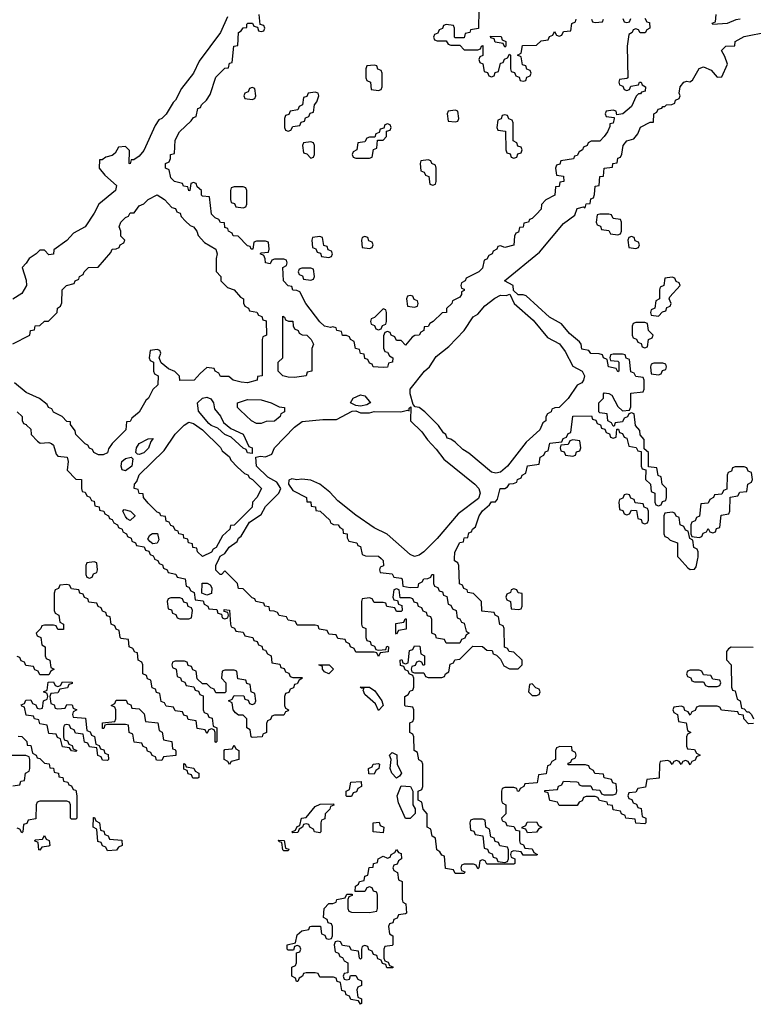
# Model space of a CAD drawing. Header units: inches. Extents: x 2710028 to 2964570, y 496606 to 722708.
# Tile 131 of 228: x 2843181 to 2846430, y 668026 to 672387. Entities that reach past the tile are written whole.
import ezdxf

# ---------------------------------------------------------------- set-up
doc = ezdxf.new("R2010")
doc.units = ezdxf.units.IN
doc.header["$MEASUREMENT"] = 0
doc.layers.add('C8646', color=7, linetype='Continuous')
doc.layers.add('C8647', color=7, linetype='Continuous')

msp = doc.modelspace()

# ---------------------------------------------------------------- linework, layer by layer
at = {"layer": 'C8646', "color": 6}
for points in [[(2843777.1, 670000), (2843778, 669998), (2843792, 669992), (2843798, 669978), (2843812.7, 669972.7), (2843818, 669958), (2843834, 669950), (2843838, 669938), (2843871.6, 669931.6), (2843878, 669918), (2843914, 669910), (2843918, 669878), (2843930, 669874), (2843938, 669858), (2843954, 669850), (2843958, 669818), (2843992.7, 669812.7), (2843998, 669798), (2844014, 669790), (2844018, 669778), (2844054, 669774), (2844058, 669758), (2844074, 669754), (2844078, 669738), (2844090, 669734), (2844102, 669738), (2844106, 669750), (2844102, 669762), (2844086, 669766), (2844086, 669774), (2844110, 669772), (2844114, 669710), (2844118, 669698), (2844132, 669692), (2844138, 669678), (2844170, 669674), (2844178, 669658), (2844214, 669650), (2844218, 669638), (2844232.7, 669632.7), (2844238, 669618), (2844252.7, 669612.7), (2844258, 669598), (2844270, 669594), (2844278, 669578), (2844294, 669570), (2844298, 669538), (2844332.7, 669532.7), (2844338, 669518), (2844352.7, 669512.7), (2844358, 669498), (2844372.7, 669492.7), (2844378, 669478), (2844390, 669474), (2844430, 669474), (2844434, 669470), (2844418, 669462), (2844410, 669446), (2844398, 669442), (2844392.7, 669427.3), (2844378, 669422), (2844372.7, 669407.3), (2844358, 669402), (2844354, 669390), (2844354, 669350), (2844358, 669338), (2844372, 669330), (2844370, 669326), (2844358, 669322), (2844350, 669306), (2844310, 669306), (2844298, 669302), (2844292, 669288), (2844278, 669282), (2844274, 669270), (2844274, 669230), (2844258, 669222), (2844254, 669210), (2844210, 669208), (2844206, 669210), (2844202, 669242), (2844186, 669250), (2844186, 669290), (2844170, 669306), (2844150, 669306), (2844136.4, 669316.4), (2844126, 669330), (2844122, 669362), (2844106, 669370), (2844122, 669378), (2844130, 669394), (2844172.7, 669392.7), (2844178, 669378), (2844192.7, 669372.7), (2844198, 669358), (2844210, 669354), (2844222, 669358), (2844226, 669370), (2844222, 669402), (2844206, 669410), (2844202, 669442), (2844187.3, 669447.3), (2844182, 669462), (2844147.3, 669467.3), (2844142, 669502), (2844130, 669506), (2844090, 669506), (2844078, 669502), (2844074, 669470), (2844094, 669450), (2844094, 669410), (2844090, 669406), (2844050, 669406), (2844042, 669422), (2844027.3, 669427.3), (2844010, 669446), (2843990, 669446), (2843967.3, 669467.3), (2843962, 669502), (2843947.3, 669507.3), (2843942, 669522), (2843927.3, 669527.3), (2843922, 669542), (2843910, 669546), (2843870, 669546), (2843858, 669542), (2843854, 669530), (2843858, 669518), (2843874, 669510), (2843878, 669478), (2843892.7, 669472.7), (2843898, 669458), (2843912.7, 669452.7), (2843918, 669438), (2843952.7, 669432.7), (2843958, 669418), (2843972.7, 669412.7), (2843978, 669398), (2843992.7, 669392.7), (2843994, 669330), (2843998, 669318), (2844012.7, 669312.7), (2844018, 669298), (2844032.7, 669292.7), (2844038, 669258), (2844054, 669250), (2844054, 669190), (2844050, 669186), (2844046, 669190), (2844046, 669230), (2844042, 669242), (2844030, 669246), (2844018, 669242), (2844010, 669226), (2844002, 669242), (2843967.3, 669247.3), (2843962, 669282), (2843927.3, 669287.3), (2843922, 669302), (2843907.3, 669307.3), (2843902, 669322), (2843870, 669326), (2843862, 669342), (2843830, 669346), (2843822, 669362), (2843807.3, 669367.3), (2843802, 669402), (2843787.3, 669407.3), (2843782, 669422), (2843767.3, 669427.3), (2843762, 669462), (2843747.3, 669467.3), (2843742, 669482), (2843726, 669490), (2843726, 669530), (2843722, 669542), (2843706, 669550), (2843702, 669582), (2843690, 669586), (2843682, 669602), (2843666, 669610), (2843662, 669642), (2843630, 669646), (2843626, 669650), (2843622, 669682), (2843607.3, 669687.3), (2843602, 669702), (2843586, 669710), (2843582, 669742), (2843567.3, 669747.3), (2843562, 669762), (2843547.3, 669767.3), (2843542, 669782), (2843528, 669788), (2843522, 669802), (2843487.3, 669807.3), (2843482, 669822), (2843467.3, 669827.3), (2843462, 669842), (2843447.3, 669847.3), (2843442, 669862), (2843410, 669866), (2843402, 669882), (2843390, 669886), (2843358, 669882), (2843352.7, 669867.3), (2843338, 669862), (2843332.7, 669847.3), (2843334, 669770), (2843338, 669758), (2843354, 669750), (2843358, 669718), (2843374, 669710), (2843374, 669686), (2843350, 669686), (2843342, 669702), (2843330, 669706), (2843290, 669706), (2843278, 669702), (2843274, 669690), (2843254, 669670), (2843258, 669658), (2843274, 669650), (2843278, 669618), (2843294, 669610), (2843294, 669570), (2843298, 669558), (2843314, 669550), (2843318, 669518), (2843334, 669510), (2843318, 669502), (2843310, 669486), (2843270, 669486), (2843262, 669502), (2843247.3, 669507.3), (2843242, 669522), (2843207.3, 669527.3), (2843202, 669542), (2843187.3, 669547.3), (2843182, 669562), (2843170, 669566)], [(2844781.4, 670000), (2844790, 669992), (2844792, 669968), (2844778, 669962), (2844774, 669950), (2844778, 669938), (2844830, 669932), (2844838, 669918), (2844870, 669914), (2844874, 669910), (2844878, 669878), (2844910, 669872), (2844946, 669874), (2844948, 669890), (2844963.1, 669896.9), (2844970, 669911), (2844988.4, 669911.6), (2845002, 669918), (2845006, 669930), (2845014, 669930), (2845014, 669890), (2845018, 669878), (2845032.7, 669872.7), (2845038, 669858), (2845052.7, 669852.7), (2845058, 669838), (2845072.7, 669832.7), (2845078, 669798), (2845090, 669794), (2845098, 669778), (2845114, 669770), (2845118, 669738), (2845130, 669734), (2845138, 669718), (2845150, 669714), (2845158, 669678), (2845172, 669670), (2845158, 669662), (2845152.7, 669647.3), (2845138, 669642), (2845130, 669626), (2845070, 669626), (2845062, 669642), (2845027.3, 669647.3), (2845022, 669662), (2845006, 669670), (2845006, 669730), (2845002, 669742), (2844987.3, 669747.3), (2844982, 669762), (2844967.3, 669767.3), (2844962, 669782), (2844947.3, 669787.3), (2844942, 669802), (2844927.3, 669807.3), (2844922, 669822), (2844910, 669826), (2844866, 669826), (2844862, 669862), (2844850, 669866), (2844838, 669862), (2844834, 669830), (2844838, 669818), (2844854, 669814), (2844858, 669798), (2844872.7, 669792.7), (2844874, 669770), (2844870, 669766), (2844850, 669766), (2844842, 669782), (2844807.3, 669787.3), (2844802, 669802), (2844790, 669806), (2844750, 669806), (2844742, 669822), (2844730, 669826), (2844698, 669822), (2844694, 669810), (2844694, 669710), (2844698, 669698), (2844714, 669690), (2844714, 669650), (2844718, 669638), (2844732.7, 669632.7), (2844738, 669618), (2844752.7, 669612.7), (2844758, 669598), (2844770, 669594), (2844802, 669598), (2844807.3, 669612.7), (2844814, 669610), (2844812.7, 669587.3), (2844778, 669582), (2844770, 669566), (2844762, 669582), (2844750, 669586), (2844670, 669586), (2844662, 669602), (2844646, 669610), (2844642, 669622), (2844626, 669630), (2844622, 669642), (2844590, 669646), (2844582, 669662), (2844550, 669666), (2844542, 669682), (2844507.3, 669687.3), (2844502, 669702), (2844490, 669706), (2844410, 669706), (2844402, 669722), (2844370, 669728), (2844362, 669742), (2844330, 669748), (2844322, 669762), (2844308, 669768), (2844289.1, 669769.1), (2844286, 669786), (2844266, 669790), (2844262, 669802), (2844226, 669810), (2844222, 669822), (2844210, 669826), (2844170, 669866), (2844150, 669868), (2844146, 669890), (2844090, 669946), (2844074, 669930), (2844068, 669930), (2844049, 669949), (2844048.7, 669970), (2844063.7, 670000)], [(2846430.7, 669269.3), (2846408.9, 669268.9), (2846388, 669290), (2846386, 669306), (2846366, 669310), (2846362, 669322), (2846288.4, 669328.4), (2846282, 669342), (2846270, 669346), (2846190, 669346), (2846178, 669342), (2846172.7, 669327.3), (2846158, 669322), (2846150, 669306), (2846142, 669322), (2846127.3, 669327.3), (2846122, 669342), (2846110, 669346), (2846078, 669342), (2846074, 669330), (2846078, 669318), (2846094, 669310), (2846098, 669278), (2846132.7, 669272.7), (2846138, 669238), (2846154, 669230), (2846138, 669222), (2846134, 669210), (2846134, 669170), (2846138, 669158), (2846170, 669154), (2846178, 669138), (2846194, 669130), (2846178, 669122), (2846172.7, 669107.3), (2846158, 669102), (2846150, 669086), (2846142, 669102), (2846130, 669106), (2846118, 669102), (2846110, 669088), (2846102, 669102), (2846090, 669106), (2846078, 669102), (2846070, 669088), (2846062, 669102), (2846050, 669106), (2846018, 669102), (2846014, 669090), (2846012.7, 669027.3), (2845958, 669022), (2845952.7, 668987.3), (2845918, 668982), (2845910, 668966), (2845878, 668962), (2845874, 668950), (2845878, 668938), (2845892.7, 668932.7), (2845898, 668918), (2845912.7, 668912.7), (2845918, 668898), (2845932.7, 668892.7), (2845938, 668858), (2845954, 668850), (2845954, 668830), (2845950, 668826), (2845910, 668828.7), (2845906, 668846), (2845866, 668850), (2845862, 668862), (2845846, 668870), (2845842, 668882), (2845810, 668888), (2845806, 668906), (2845786, 668910), (2845782, 668922), (2845748.4, 668928.4), (2845742, 668942), (2845730, 668946), (2845690, 668946), (2845678, 668942), (2845672.7, 668927.3), (2845658, 668922), (2845650, 668906), (2845570, 668906), (2845562, 668922), (2845528.7, 668928.7), (2845522, 668962), (2845507.3, 668967.3), (2845507.3, 668972.7), (2845562, 668978), (2845567.3, 668992.7), (2845582, 668998), (2845590, 669014), (2845648.4, 669011.6), (2845654, 669010), (2845658, 668998), (2845670, 668994), (2845710, 668994), (2845718, 668978), (2845750, 668974), (2845758, 668958), (2845770, 668954), (2845810, 668954), (2845822, 668958), (2845826, 668970), (2845822, 669002), (2845807.3, 669007.3), (2845802, 669022), (2845768.7, 669028.7), (2845766, 669046), (2845728.4, 669048.4), (2845722, 669062), (2845706, 669070), (2845702, 669082), (2845687.3, 669087.3), (2845610, 669086), (2845610, 669094), (2845622, 669098), (2845626, 669110), (2845642, 669118), (2845646, 669130), (2845642, 669142), (2845628.4, 669148.4), (2845626, 669166), (2845572.7, 669167.3), (2845558, 669162), (2845554, 669150), (2845554, 669110), (2845538, 669102), (2845530, 669086), (2845518, 669082), (2845512.7, 669047.3), (2845478, 669042), (2845472.7, 669007.3), (2845418, 669002), (2845414, 668990), (2845398, 668982), (2845392, 668968), (2845386, 668970), (2845382, 668982), (2845370, 668986), (2845330, 668986), (2845318, 668982), (2845314, 668970), (2845314, 668930), (2845318, 668918), (2845334, 668910), (2845334, 668870), (2845314, 668850), (2845318, 668838), (2845332.7, 668832.7), (2845338, 668818), (2845370, 668814), (2845378, 668798), (2845394, 668794), (2845394, 668750), (2845398, 668738), (2845412.7, 668732.7), (2845418, 668718), (2845450, 668714), (2845458, 668698), (2845474, 668690), (2845470, 668686), (2845410, 668686), (2845402, 668702), (2845370, 668706), (2845358, 668702), (2845354, 668690), (2845358, 668678), (2845374, 668670), (2845374, 668650), (2845370, 668646), (2845250, 668646), (2845242, 668662), (2845230, 668666), (2845218, 668662), (2845214, 668630), (2845210, 668626), (2845202, 668642), (2845190, 668646), (2845150, 668646), (2845138, 668642), (2845134, 668630), (2845138, 668618), (2845152.7, 668612.7), (2845150, 668606), (2845110, 668606), (2845102, 668622), (2845067.3, 668627.3), (2845062, 668682), (2845050, 668686), (2845042, 668702), (2845028, 668710), (2845022, 668762), (2845008, 668770), (2845002, 668802), (2844986, 668810), (2844986, 668870), (2844968, 668890), (2844962, 668922), (2844946, 668930), (2844946, 668970), (2844962, 668978), (2844966, 668990), (2844966, 669090), (2844962, 669102), (2844948.4, 669108.4), (2844942, 669142), (2844928, 669150), (2844926, 669210), (2844922, 669222), (2844908, 669230), (2844908, 669272), (2844922, 669278), (2844926, 669290), (2844926, 669330), (2844922, 669342), (2844890, 669346), (2844886, 669350), (2844886, 669390), (2844902, 669398), (2844910, 669414), (2844922, 669418), (2844926, 669430), (2844926, 669470), (2844922, 669482), (2844906, 669490), (2844902, 669502), (2844887.3, 669507.3), (2844882, 669522), (2844867.3, 669527.3), (2844866, 669550), (2844872.7, 669552.7), (2844878, 669538), (2844890, 669534), (2844902, 669538), (2844907.3, 669592.7), (2844922, 669598), (2844930, 669614), (2844952.7, 669612.7), (2844958, 669578), (2844974, 669570), (2844974, 669530), (2844967.3, 669527.3), (2844962, 669542), (2844950, 669546), (2844938, 669542), (2844932.7, 669527.3), (2844918, 669522), (2844914, 669510), (2844918, 669498), (2844930, 669494), (2844970, 669494), (2844978, 669478), (2844990, 669474), (2845050, 669474), (2845062, 669478), (2845066, 669490), (2845082, 669498), (2845087.3, 669532.7), (2845102, 669538), (2845108.4, 669551.6), (2845130, 669554), (2845188, 669612), (2845230.9, 669610.9), (2845250, 669594), (2845272.7, 669592.7), (2845278, 669578), (2845292.7, 669572.7), (2845310, 669554), (2845325.4, 669525.4), (2845350, 669511.3), (2845388, 669512), (2845406, 669530), (2845406, 669550), (2845370, 669586), (2845348.4, 669588.4), (2845342, 669602), (2845327.3, 669607.3), (2845326, 669690), (2845322, 669702), (2845308, 669708), (2845302, 669742), (2845286, 669750), (2845282, 669762), (2845227.3, 669767.3), (2845226, 669810), (2845190, 669846), (2845166, 669850), (2845162, 669862), (2845147.3, 669867.3), (2845142, 669882), (2845128.4, 669888.4), (2845126, 669970), (2845122, 669982), (2845106, 669990), (2845106.4, 670000)], [(2846103.1, 670000), (2846139.6, 669959.6), (2846150, 669952), (2846170, 669954), (2846176.4, 669963.6), (2846184.6, 670000)], [(2846430, 669606), (2846331.6, 669608.4), (2846319.6, 669600.4), (2846311.6, 669588.4), (2846311.6, 669551.6), (2846332, 669530), (2846334, 669430), (2846338, 669418), (2846350, 669414), (2846358, 669378), (2846372, 669370), (2846378, 669338), (2846390, 669334), (2846402, 669322), (2846410, 669322), (2846422, 669310), (2846431.3, 669290)], [(2843174, 669214), (2843190, 669212), (2843212, 669190), (2843214, 669174), (2843230, 669172), (2843238, 669138), (2843254, 669130), (2843258, 669118), (2843270, 669114), (2843290, 669094), (2843311.1, 669091.1), (2843314, 669074), (2843330, 669072), (2843334, 669054), (2843352, 669050), (2843354, 669034), (2843372, 669030), (2843374, 669014), (2843394, 669010), (2843398, 668998), (2843410, 668994), (2843418, 668978), (2843430, 668974), (2843434, 668950), (2843434, 668850), (2843430, 668846), (2843410, 668846), (2843406, 668850), (2843406, 668910), (2843402, 668922), (2843390, 668926), (2843270, 668926), (2843258, 668922), (2843254, 668910), (2843252.7, 668847.3), (2843218, 668842), (2843212.7, 668827.3), (2843198, 668822), (2843194, 668790), (2843190, 668786), (2843182, 668802), (2843170, 668806)], [(2843150, 668994), (2843182, 668998), (2843186, 669014), (2843202, 669018), (2843206, 669050), (2843222, 669058), (2843226, 669070), (2843226, 669110), (2843222, 669122), (2843207.3, 669127.3), (2843127.3, 669127.3)]]:
    msp.add_lwpolyline(points, dxfattribs=at)
for points in [[(2843510, 669986), (2843478, 669982), (2843474, 669970), (2843474, 669930), (2843478, 669918), (2843490, 669914), (2843502, 669918), (2843507.3, 669932.7), (2843522, 669938), (2843526, 669950), (2843522, 669982)], [(2844010, 669838), (2843987.3, 669847.3), (2843989.3, 669890.7), (2844010.9, 669890.9), (2844023.6, 669883.6), (2844031, 669870), (2844030, 669846)], [(2845370, 669866), (2845358, 669862), (2845354, 669850), (2845338, 669842), (2845334, 669830), (2845338, 669818), (2845354, 669810), (2845358, 669778), (2845390, 669774), (2845402, 669778), (2845406, 669790), (2845406, 669846), (2845388.4, 669848.4), (2845382, 669862)], [(2843890, 669826), (2843850, 669826), (2843838, 669822), (2843834, 669810), (2843838, 669778), (2843852.7, 669772.7), (2843858, 669758), (2843872.7, 669752.7), (2843878, 669738), (2843890, 669734), (2843930, 669734), (2843942, 669738), (2843946, 669770), (2843942, 669782), (2843927.3, 669787.3), (2843922, 669802), (2843907.3, 669807.3), (2843902, 669822)], [(2844850, 669666), (2844846, 669670), (2844847.3, 669712.7), (2844882, 669718), (2844887.3, 669732.7), (2844892.7, 669732.7), (2844892.7, 669687.3), (2844858, 669682)], [(2844550, 669489.2), (2844530, 669498), (2844522, 669510), (2844522, 669522), (2844506, 669530), (2844552, 669530), (2844570.7, 669510)], [(2846190, 669506), (2846150, 669506), (2846138, 669502), (2846134, 669490), (2846138, 669478), (2846152.7, 669472.7), (2846158, 669458), (2846170, 669454), (2846210, 669454), (2846218, 669438), (2846230, 669434), (2846270, 669434), (2846282, 669438), (2846286, 669450), (2846282, 669462), (2846250, 669466), (2846242, 669482), (2846210, 669486), (2846202, 669502)], [(2843350, 669334), (2843382, 669338), (2843390, 669354), (2843412.7, 669352.7), (2843418, 669338), (2843434, 669330), (2843418, 669322), (2843414, 669310), (2843418, 669298), (2843472.7, 669292.7), (2843478, 669238), (2843492.7, 669232.7), (2843498, 669218), (2843512.7, 669212.7), (2843518, 669178), (2843532.7, 669172.7), (2843538, 669158), (2843552.7, 669152.7), (2843558, 669138), (2843572.7, 669132.7), (2843574, 669110), (2843570, 669106), (2843547.3, 669107.3), (2843542, 669122), (2843527.3, 669127.3), (2843522, 669162), (2843490, 669166), (2843482, 669182), (2843467.3, 669187.3), (2843462, 669222), (2843427.3, 669227.3), (2843422, 669242), (2843407.3, 669247.3), (2843402, 669262), (2843390, 669266), (2843378, 669262), (2843374, 669250), (2843374, 669210), (2843378, 669198), (2843392.7, 669192.7), (2843398, 669178), (2843412.7, 669172.7), (2843418, 669158), (2843434, 669150), (2843430, 669146), (2843410, 669148), (2843402, 669162), (2843370, 669166), (2843362, 669202), (2843348, 669208), (2843342, 669222), (2843310, 669226), (2843302, 669262), (2843270, 669268), (2843266, 669286), (2843246, 669290), (2843242, 669302), (2843210, 669306), (2843202, 669342), (2843190, 669346), (2843187.3, 669352.7), (2843202, 669358), (2843207.3, 669372.7), (2843230, 669374), (2843238, 669358), (2843252.7, 669352.7), (2843258, 669338), (2843270, 669334), (2843282, 669338), (2843286, 669370), (2843302, 669378), (2843306, 669390), (2843302, 669402), (2843286, 669410), (2843302, 669418), (2843307.3, 669452.7), (2843330, 669454), (2843338, 669438), (2843350, 669434), (2843362, 669438), (2843370, 669454), (2843412.7, 669452.7), (2843412.7, 669447.3), (2843398, 669442), (2843392.7, 669427.3), (2843358, 669422), (2843350, 669406), (2843318, 669402), (2843314, 669390), (2843318, 669358), (2843332.7, 669352.7), (2843338, 669338)], [(2844770, 669328), (2844757.2, 669357.2), (2844710, 669398), (2844702, 669418), (2844706, 669426), (2844694, 669426), (2844688.9, 669431.1), (2844730, 669430.8), (2844753.7, 669413.7), (2844784.7, 669370), (2844791.3, 669350)], [(2845450, 669446), (2845438, 669442), (2845434, 669410), (2845450, 669394), (2845470, 669394), (2845482, 669398), (2845486, 669410), (2845482, 669422), (2845467.3, 669427.3)], [(2843810, 669106), (2843787.3, 669107.3), (2843782, 669122), (2843767.3, 669127.3), (2843762, 669142), (2843747.3, 669147.3), (2843742, 669162), (2843727.3, 669167.3), (2843722, 669182), (2843687.3, 669187.3), (2843682, 669222), (2843666, 669230), (2843662, 669262), (2843650, 669266), (2843570, 669266), (2843558, 669262), (2843552.7, 669247.3), (2843547.3, 669247.3), (2843547.3, 669272.7), (2843602, 669278), (2843606, 669290), (2843606, 669330), (2843602, 669342), (2843586, 669350), (2843602, 669358), (2843607.3, 669372.7), (2843652.7, 669372.7), (2843658, 669358), (2843672.7, 669352.7), (2843678, 669338), (2843710, 669334), (2843732.7, 669312.7), (2843738, 669278), (2843792.7, 669272.7), (2843798, 669238), (2843812, 669232), (2843818, 669198), (2843854, 669190), (2843858, 669158), (2843870, 669154), (2843872.7, 669147.3), (2843872.7, 669127.3), (2843818, 669122)], [(2844110, 669088), (2844102, 669102), (2844086, 669110), (2844086, 669150), (2844090, 669154), (2844122, 669158), (2844130, 669174), (2844138, 669158), (2844152, 669150), (2844151.3, 669110), (2844118, 669102)], [(2844850, 669028), (2844829.1, 669049.1), (2844822, 669070), (2844826, 669110), (2844818, 669130), (2844830, 669142), (2844850.7, 669130.7), (2844852, 669090), (2844871.3, 669050), (2844863.6, 669036.4)], [(2843947.3, 669027.3), (2843942, 669042), (2843927.3, 669047.3), (2843922, 669062), (2843907.3, 669067.3), (2843907.3, 669092.7), (2843914, 669090), (2843918, 669078), (2843951.6, 669071.6), (2843958, 669058), (2843974, 669050), (2843974, 669030), (2843970, 669028)], [(2844750, 669046), (2844727.3, 669047.3), (2844726, 669070), (2844742, 669078), (2844746, 669090), (2844770, 669092), (2844774, 669090), (2844772, 669070), (2844758, 669062)], [(2844630, 668946), (2844626, 668950), (2844626, 668970), (2844642, 668978), (2844648, 669010), (2844692.7, 669012.7), (2844694, 668990), (2844678, 668982), (2844672.7, 668967.3), (2844658, 668962), (2844650, 668946)], [(2844910, 668848.7), (2844889.2, 668849.2), (2844859, 668919), (2844853.2, 668950), (2844870, 668994), (2844911.1, 668991.1), (2844922, 668970), (2844922, 668910), (2844932, 668892), (2844931.6, 668871.6)], [(2844510, 668786), (2844486, 668790), (2844482, 668802), (2844466, 668810), (2844462, 668822), (2844450, 668826), (2844438, 668822), (2844434, 668810), (2844418, 668802), (2844412.7, 668787.3), (2844390, 668786), (2844386, 668790), (2844402, 668798), (2844410, 668814), (2844422, 668818), (2844428.9, 668851.1), (2844450, 668854), (2844490, 668902), (2844512, 668912), (2844570, 668914), (2844572.7, 668907.3), (2844558, 668902), (2844554, 668890), (2844534, 668870), (2844532.7, 668847.3), (2844518, 668842), (2844514, 668830), (2844514, 668790)], [(2843570, 668706), (2843562, 668722), (2843547.3, 668727.3), (2843542, 668742), (2843527.3, 668747.3), (2843522, 668802), (2843506, 668810), (2843507.3, 668852.7), (2843512.7, 668852.7), (2843518, 668838), (2843534, 668830), (2843538, 668798), (2843552.7, 668792.7), (2843558, 668778), (2843572.7, 668772.7), (2843578, 668758), (2843632.7, 668752.7), (2843634, 668730), (2843618, 668722), (2843610, 668708)], [(2844790, 668786), (2844746, 668790), (2844746, 668830), (2844772.7, 668832.7), (2844778, 668818), (2844794, 668810)], [(2845230, 668846), (2845190, 668846), (2845178, 668842), (2845174, 668830), (2845178, 668798), (2845192.7, 668792.7), (2845198, 668778), (2845232.7, 668772.7), (2845238, 668718), (2845252.7, 668712.7), (2845258, 668698), (2845272.7, 668692.7), (2845278, 668678), (2845292.7, 668672.7), (2845298, 668658), (2845330, 668654), (2845342, 668658), (2845346, 668670), (2845346, 668710), (2845342, 668722), (2845307.3, 668727.3), (2845302, 668742), (2845287.3, 668747.3), (2845282, 668762), (2845267.3, 668767.3), (2845262, 668802), (2845246, 668810), (2845242, 668842)], [(2845430, 668786), (2845422, 668802), (2845406, 668806), (2845406, 668810), (2845422, 668818), (2845428, 668832), (2845470, 668834), (2845478, 668818), (2845494, 668810), (2845478, 668802), (2845470, 668788)], [(2843270, 668708), (2843266, 668710), (2843262, 668742), (2843246, 668750), (2843250, 668754), (2843282, 668758), (2843290, 668774), (2843298, 668758), (2843311.6, 668751.6), (2843314, 668730), (2843310, 668726), (2843278, 668722)], [(2844350, 668706), (2844346, 668710), (2844342, 668742), (2844330, 668746), (2844327.3, 668752.7), (2844352, 668752), (2844358, 668718), (2844372.7, 668712.7), (2844370, 668706)], [(2844807.3, 668187.3), (2844802, 668202), (2844787.3, 668207.3), (2844782, 668222), (2844767.3, 668227.3), (2844762, 668242), (2844747.3, 668247.3), (2844742, 668262), (2844727.3, 668267.3), (2844722, 668282), (2844710, 668286), (2844698, 668282), (2844694, 668270), (2844694, 668230), (2844690, 668226), (2844686, 668230), (2844682, 668262), (2844650, 668266), (2844642, 668282), (2844610, 668286), (2844602, 668302), (2844590, 668306), (2844578, 668302), (2844574, 668290), (2844578, 668258), (2844592.7, 668252.7), (2844598, 668238), (2844610, 668234), (2844618, 668218), (2844634, 668210), (2844634, 668166), (2844618, 668162), (2844614, 668150), (2844618, 668138), (2844630, 668134), (2844642, 668138), (2844646, 668154), (2844670, 668154), (2844678, 668138), (2844694, 668130), (2844694, 668110), (2844678, 668102), (2844674, 668090), (2844678, 668058), (2844694, 668050), (2844694, 668030), (2844690, 668026), (2844682, 668042), (2844647.3, 668047.3), (2844642, 668062), (2844627.3, 668067.3), (2844622, 668082), (2844607.3, 668087.3), (2844602, 668122), (2844587.3, 668127.3), (2844582, 668142), (2844570, 668146), (2844510, 668146), (2844502, 668162), (2844490, 668166), (2844450, 668166), (2844438, 668162), (2844434, 668150), (2844418, 668142), (2844412.7, 668127.3), (2844407.3, 668127.3), (2844402, 668142), (2844386, 668150), (2844386, 668190), (2844402, 668198), (2844406, 668210), (2844406, 668254), (2844422, 668258), (2844426, 668270), (2844422, 668282), (2844410, 668286), (2844398, 668282), (2844394, 668266), (2844370, 668266), (2844366, 668270), (2844366, 668290), (2844402, 668298), (2844410, 668334), (2844430, 668352), (2844462, 668358), (2844466, 668370), (2844472.7, 668372.7), (2844512.7, 668372.7), (2844518, 668338), (2844532.7, 668332.7), (2844538, 668318), (2844550, 668314), (2844562, 668318), (2844566, 668330), (2844566, 668370), (2844562, 668382), (2844547.3, 668387.3), (2844542, 668402), (2844526, 668410), (2844528.7, 668450), (2844550, 668472), (2844567.3, 668472.7), (2844582, 668478), (2844586, 668490), (2844622, 668498), (2844630, 668514), (2844654, 668514), (2844652.7, 668507.3), (2844638, 668502), (2844634, 668490), (2844634, 668450), (2844638, 668438), (2844650, 668434), (2844730, 668432), (2844762, 668438), (2844766, 668450), (2844766, 668510), (2844762, 668522), (2844747.3, 668527.3), (2844742, 668542), (2844730, 668546), (2844718, 668542), (2844710, 668526), (2844666, 668526), (2844668, 668550), (2844682, 668558), (2844686, 668570), (2844706, 668574), (2844710, 668594), (2844722, 668598), (2844728.7, 668631.3), (2844746, 668634), (2844748, 668650), (2844766, 668654), (2844769, 668671), (2844790, 668682), (2844810, 668674), (2844822, 668678), (2844826, 668690), (2844842, 668698), (2844850, 668712), (2844858, 668698), (2844870, 668694), (2844872, 668670), (2844858, 668662), (2844852.7, 668647.3), (2844838, 668642), (2844834, 668630), (2844838, 668618), (2844854, 668610), (2844858, 668578), (2844874, 668570), (2844874, 668490), (2844878, 668478), (2844891.6, 668471.6), (2844894, 668430), (2844890, 668426), (2844858, 668422), (2844852.7, 668407.3), (2844838, 668402), (2844832.7, 668387.3), (2844818, 668382), (2844814, 668370), (2844818, 668338), (2844834, 668330), (2844834, 668290), (2844830, 668286), (2844798, 668282), (2844794, 668270), (2844794, 668230), (2844798, 668218), (2844812.7, 668212.7), (2844818, 668198), (2844832.7, 668192.7), (2844832.7, 668187.3)]]:
    msp.add_lwpolyline(points, close=True, dxfattribs=at)
at = {"layer": 'C8647', "color": 6}
for points in [[(2845214, 672430), (2845212.7, 672347.3), (2845178, 672342), (2845174, 672330), (2845154, 672326), (2845150, 672306), (2845110, 672306), (2845106, 672310), (2845106, 672350), (2845102, 672362), (2845070, 672366), (2845058, 672362), (2845052.7, 672347.3), (2845038, 672342), (2845032.7, 672327.3), (2845018, 672322), (2845014, 672310), (2845018, 672298), (2845030, 672294), (2845070, 672294), (2845078, 672278), (2845090, 672274), (2845130, 672274), (2845150, 672254), (2845210, 672254), (2845222, 672258), (2845226, 672270), (2845232.7, 672272.7), (2845231.6, 672228.4), (2845218, 672222), (2845214, 672210), (2845218, 672198), (2845231.6, 672191.6), (2845238, 672158), (2845252.7, 672152.7), (2845258, 672138), (2845270, 672134), (2845282, 672138), (2845287.3, 672152.7), (2845302, 672158), (2845310, 672194), (2845322, 672198), (2845327.3, 672212.7), (2845342, 672218), (2845350, 672234), (2845354, 672230), (2845354, 672170), (2845358, 672158), (2845372.7, 672152.7), (2845378, 672138), (2845392.7, 672132.7), (2845398, 672118), (2845410, 672114), (2845422, 672118), (2845427.3, 672132.7), (2845442, 672138), (2845446, 672150), (2845442, 672162), (2845427.3, 672167.3), (2845422, 672182), (2845407.3, 672187.3), (2845402, 672222), (2845386, 672230), (2845402, 672238), (2845407.3, 672272.7), (2845470, 672274), (2845490, 672294), (2845522, 672298), (2845527.3, 672312.7), (2845542, 672318), (2845550, 672334), (2845558, 672318), (2845570, 672314), (2845582, 672318), (2845590, 672334), (2845622, 672338), (2845626, 672370), (2845642, 672378), (2845646, 672390)], [(2844100.7, 672399.3), (2844070.8, 672330), (2843976.3, 672203.7), (2843950.6, 672150), (2843898, 672082), (2843871, 672030), (2843859.8, 672020.2), (2843830, 671969), (2843810, 671949), (2843796.9, 671943.1), (2843781, 671919), (2843730, 671808), (2843710, 671782), (2843686, 671766), (2843674, 671766), (2843670, 671748.7), (2843666, 671750), (2843667.3, 671807.3), (2843650, 671826), (2843618, 671822), (2843603.6, 671796.4), (2843590, 671786), (2843562, 671778), (2843546, 671766), (2843534, 671766), (2843532, 671730), (2843558, 671698), (2843610, 671652), (2843604.7, 671630), (2843530.5, 671569.5), (2843510.4, 671529.6), (2843470.5, 671469.5), (2843418.8, 671441.2), (2843390, 671409.2), (2843331.6, 671368.4), (2843330, 671348.7), (2843310, 671346), (2843290, 671366), (2843270, 671366), (2843254, 671350), (2843222, 671330), (2843210, 671308), (2843192, 671290), (2843210, 671234), (2843210.6, 671210), (2843190, 671174), (2843150, 671148.7)], [(2845950, 672394), (2845958, 672378), (2845970, 672374), (2845972, 672350), (2845958, 672342), (2845951.1, 672328.9), (2845928.7, 672328.7), (2845922, 672342), (2845910, 672346), (2845898, 672342), (2845894, 672330), (2845878, 672322), (2845872, 672270), (2845874, 672130), (2845870, 672126), (2845838, 672122), (2845834, 672110), (2845838, 672098), (2845852.7, 672092.7), (2845858, 672078), (2845870, 672074), (2845882, 672078), (2845887.3, 672092.7), (2845922, 672098), (2845926, 672110), (2845934, 672110), (2845938, 672098), (2845952, 672090), (2845950.8, 672070), (2845934.4, 672065.6), (2845930, 672058), (2845922, 672058), (2845911, 672049), (2845890, 672002), (2845852, 671970), (2845826, 671966), (2845822, 671982), (2845810, 671986), (2845778, 671982), (2845774, 671970), (2845778, 671958), (2845814, 671954), (2845814, 671950), (2845810, 671928), (2845794, 671926), (2845794, 671914), (2845784.7, 671890), (2845770, 671869.2), (2845750, 671849.6), (2845711.6, 671848.4), (2845698, 671842), (2845694, 671830), (2845678, 671822), (2845674, 671810), (2845658, 671802), (2845650, 671786), (2845638, 671782), (2845634, 671770), (2845578, 671762), (2845572.7, 671747.3), (2845558, 671742), (2845554, 671730), (2845558, 671698), (2845590, 671694), (2845591, 671671), (2845572.7, 671667.3), (2845570, 671648), (2845554, 671646), (2845551.3, 671610), (2845511.1, 671588.9), (2845491.6, 671568.4), (2845490, 671548), (2845470, 671526), (2845450, 671506), (2845438, 671502), (2845434, 671490), (2845414, 671486), (2845410, 671468), (2845394, 671466), (2845390, 671446), (2845378, 671442), (2845372, 671428), (2845370, 671388.7), (2845330, 671378), (2845310, 671386), (2845298, 671382), (2845294, 671370), (2845278, 671362), (2845274, 671350), (2845258, 671342), (2845250, 671326), (2845238, 671322), (2845230, 671286), (2845214, 671270), (2845158, 671242), (2845154, 671230), (2845138, 671222), (2845134, 671210), (2845138, 671198), (2845150, 671194), (2845150, 671188), (2845138, 671182), (2845138, 671170), (2845130, 671158), (2845098, 671142), (2845094, 671130), (2845071.6, 671108.4), (2845070.5, 671089.5), (2845051.6, 671088.4), (2845012, 671050), (2844998, 671042), (2844990, 671028.7), (2844972.7, 671027.3), (2844971.3, 671010), (2844956.9, 671003.1), (2844950, 670989.2), (2844931.1, 670988.9), (2844919.6, 670980.4), (2844890, 670946), (2844870, 670966), (2844850, 670966), (2844842, 670982), (2844826, 670990), (2844822, 671002), (2844810, 671006), (2844798, 671002), (2844792.7, 670987.3), (2844792.7, 670932.7), (2844798, 670918), (2844810, 670914), (2844818, 670898), (2844834, 670890), (2844832, 670870), (2844814, 670866), (2844810, 670848.7), (2844790, 670846), (2844746, 670850), (2844742, 670862), (2844730, 670866), (2844722, 670882), (2844710, 670886), (2844706, 670906), (2844690, 670908), (2844686, 670926), (2844668, 670930), (2844662, 670962), (2844646, 670970), (2844642, 670982), (2844628, 670988), (2844610, 670988.7), (2844606, 671006), (2844586, 671010), (2844582, 671022), (2844567.3, 671027.3), (2844556.9, 671023.1), (2844530, 671029.3), (2844510, 671049), (2844448.7, 671130), (2844422, 671182), (2844408, 671188), (2844390, 671188.7), (2844386, 671206), (2844370, 671208), (2844348.7, 671230), (2844346, 671290), (2844362, 671298), (2844366, 671310), (2844362, 671322), (2844350, 671326), (2844310, 671326), (2844298, 671322), (2844290, 671306), (2844268.7, 671310), (2844268, 671328), (2844262, 671342), (2844246, 671350), (2844250, 671354), (2844282, 671358), (2844286, 671370), (2844282, 671402), (2844270, 671406), (2844230, 671406), (2844218, 671402), (2844214, 671370), (2844206, 671370), (2844202, 671382), (2844190, 671386), (2844148, 671428), (2844126, 671430), (2844122, 671442), (2844106, 671450), (2844102, 671462), (2844090, 671466), (2844087.3, 671487.3), (2844070, 671488.7), (2844062, 671502), (2844046, 671510), (2844030, 671526), (2844022, 671602), (2843990, 671606), (2843986, 671610), (2843986, 671630), (2843967.3, 671647.3), (2843962, 671662), (2843950, 671666), (2843938, 671662), (2843934, 671630), (2843930, 671628.7), (2843926, 671646), (2843906, 671650), (2843902, 671662), (2843866, 671670), (2843850, 671686), (2843842, 671722), (2843826, 671730), (2843826, 671750), (2843842, 671758), (2843848, 671772), (2843848.7, 671790), (2843866, 671794), (2843870, 671854), (2843888, 671890), (2843940.4, 671939.6), (2843950, 671954), (2843962, 671958), (2843970, 671994), (2843982, 671998), (2843986, 672010), (2844008.7, 672031.3), (2844024, 672056), (2844050, 672132), (2844090, 672172), (2844106, 672174), (2844110, 672194), (2844122, 672198), (2844129, 672270), (2844147.3, 672272.7), (2844149.4, 672330.6), (2844162, 672338), (2844170, 672351.3), (2844187.3, 672352.7), (2844187.3, 672367.3), (2844191.6, 672371.6), (2844212, 672372), (2844218, 672358), (2844234, 672354), (2844238, 672338), (2844250, 672334), (2844262, 672338), (2844266, 672350), (2844262, 672362), (2844246, 672366), (2844242, 672410)], [(2845714, 672390), (2845718, 672378), (2845730, 672374), (2845762, 672378), (2845766, 672390)], [(2845852.7, 672392.7), (2845858, 672378), (2845870, 672374), (2845882, 672378), (2845887.3, 672392.7)], [(2846372, 672390), (2846353.2, 672386.8), (2846314, 672370), (2846250, 672366), (2846248.4, 672371.6), (2846262, 672378), (2846266, 672410)], [(2845106.4, 670000), (2845107.3, 670027.3), (2845118, 670050), (2845130, 670072), (2845146, 670074), (2845150, 670092), (2845166, 670094), (2845170, 670114), (2845182, 670118), (2845186, 670130), (2845199, 670141), (2845215.3, 670190), (2845230, 670212), (2845262, 670238), (2845270, 670251), (2845288.4, 670251.6), (2845296.4, 670263.6), (2845309, 670310), (2845330, 670311.3), (2845342, 670318), (2845350, 670331.3), (2845368, 670332), (2845382, 670338), (2845386, 670350), (2845402, 670358), (2845406, 670370), (2845422, 670378), (2845430, 670411.3), (2845482, 670418), (2845486, 670450), (2845502, 670458), (2845510, 670474), (2845522, 670478), (2845529.3, 670510.7), (2845582, 670518), (2845588, 670532), (2845602, 670538), (2845610, 670554), (2845622, 670558), (2845630, 670631.3), (2845712.7, 670632.7), (2845718, 670618), (2845732.7, 670612.7), (2845738, 670598), (2845752.7, 670592.7), (2845758, 670578), (2845772.7, 670572.7), (2845778, 670558), (2845792.7, 670552.7), (2845798, 670538), (2845810, 670534), (2845822, 670538), (2845826, 670574), (2845832.7, 670572.7), (2845838, 670558), (2845850, 670554), (2845858, 670538), (2845870, 670534), (2845878, 670498), (2845911.6, 670491.6), (2845918, 670478), (2845934, 670474), (2845934, 670410), (2845938, 670398), (2845954, 670394), (2845952, 670350), (2845974, 670330), (2845978, 670298), (2845994, 670290), (2845994, 670250), (2845998, 670238), (2846010, 670234), (2846022, 670238), (2846027.3, 670252.7), (2846042, 670258), (2846046, 670270), (2846046, 670310), (2846026, 670330), (2846022, 670362), (2846008.4, 670368.4), (2846002, 670402), (2845966, 670406), (2845966, 670470), (2845946, 670486), (2845947.3, 670527.3), (2845928.4, 670548.4), (2845927.3, 670567.3), (2845908, 670590), (2845902, 670642), (2845890, 670646), (2845878, 670642), (2845872.7, 670627.3), (2845858, 670622), (2845850, 670606), (2845818, 670602), (2845814, 670586), (2845810, 670586), (2845802, 670602), (2845786, 670610), (2845782, 670642), (2845750, 670646), (2845746, 670650), (2845746, 670690), (2845766, 670710), (2845766, 670730), (2845770, 670734), (2845790, 670732), (2845803.6, 670723.6), (2845830, 670674), (2845850, 670654), (2845882, 670658), (2845887.3, 670672.7), (2845887.3, 670732.7), (2845942, 670738), (2845946, 670750), (2845946, 670790), (2845942, 670802), (2845910, 670806), (2845902, 670822), (2845887.3, 670827.3), (2845882, 670882), (2845867.3, 670887.3), (2845862, 670902), (2845850, 670906), (2845810, 670906), (2845798, 670902), (2845794, 670890), (2845798, 670878), (2845830, 670874), (2845834, 670870), (2845834, 670830), (2845830, 670828), (2845822, 670842), (2845788, 670850), (2845782, 670882), (2845766, 670890), (2845762, 670902), (2845747.3, 670907.3), (2845710, 670908), (2845702, 670922), (2845670, 670928), (2845668, 670950), (2845660.4, 670960.4), (2845616.4, 670996.4), (2845580.2, 671040.2), (2845528, 671070), (2845424, 671164), (2845410, 671169), (2845388.9, 671168.9), (2845368, 671188), (2845366, 671210), (2845328, 671230), (2845482.3, 671357.7), (2845590, 671484), (2845639.5, 671520.5), (2845650, 671550.6), (2845678, 671558), (2845686, 671554), (2845690, 671571.3), (2845707.3, 671572.7), (2845710, 671594), (2845722, 671598), (2845727.3, 671612.7), (2845729, 671650), (2845747.3, 671652.7), (2845750, 671692), (2845766, 671694), (2845769.3, 671730), (2845806, 671734), (2845808, 671750), (2845827.3, 671752.7), (2845830, 671774), (2845842, 671778), (2845848.4, 671791.6), (2845853.2, 671830), (2845870, 671850.4), (2845900.4, 671859.6), (2845918.6, 671881.4), (2845930, 671910.5), (2845972.7, 671932.7), (2845987.3, 671932.7), (2845989.5, 671970), (2846003.1, 671976.9), (2846009, 671990), (2846024.7, 671995.3), (2846030, 672002), (2846038, 672002), (2846046, 672010), (2846068.4, 672011.6), (2846082, 672018), (2846086, 672030), (2846102, 672038), (2846106, 672050), (2846102, 672062), (2846106, 672090), (2846122, 672110), (2846135.3, 672115.3), (2846148.4, 672111.6), (2846160.4, 672119.6), (2846190, 672171), (2846210, 672178), (2846243.6, 672163.6), (2846270, 672132), (2846290, 672134), (2846315.3, 672190), (2846304, 672224), (2846289.2, 672250), (2846309, 672270), (2846348.7, 672271.3), (2846349.3, 672290), (2846390, 672312.7), (2846493.7, 672333.7)], [(2843150, 670951.3), (2843226, 670990), (2843228.7, 671010), (2843246, 671014), (2843248.9, 671031.1), (2843270, 671032), (2843290, 671051.3), (2843308, 671052), (2843346, 671090), (2843348, 671110), (2843362, 671118), (2843367.3, 671132.7), (2843369, 671190), (2843388, 671210), (2843422, 671218), (2843426, 671230), (2843442, 671238), (2843446, 671250), (2843462, 671258), (2843466, 671270), (2843486, 671290), (2843528.9, 671291.1), (2843584, 671356), (2843590, 671371.3), (2843608, 671372), (2843622, 671378), (2843626, 671390), (2843642, 671398), (2843646, 671410), (2843628.9, 671428.9), (2843628.7, 671450), (2843622, 671470), (2843628.7, 671490), (2843649.4, 671510.6), (2843663.1, 671516.9), (2843670, 671531.3), (2843688, 671532), (2843710, 671562), (2843730, 671571.3), (2843750, 671591), (2843790, 671610.8), (2843822, 671590), (2843854.8, 671554.8), (2843870.4, 671550.4), (2843876, 671536), (2843890.8, 671530), (2843895.3, 671515.3), (2843914.8, 671494.8), (2843935.3, 671475.3), (2843950.8, 671470), (2843964.7, 671450), (2843970.9, 671430.9), (2843999.6, 671399.6), (2844050, 671371), (2844056, 671350), (2844050.9, 671329.1), (2844051, 671271), (2844071, 671250), (2844072, 671230), (2844101, 671201), (2844131.3, 671190), (2844158, 671158), (2844171.3, 671150), (2844172, 671132), (2844178, 671118), (2844194, 671110), (2844198, 671098), (2844231.6, 671091.6), (2844238, 671078), (2844252.7, 671072.7), (2844258, 671058), (2844272.7, 671052.7), (2844274, 670990), (2844258, 670982), (2844254, 670970), (2844254, 670810), (2844234, 670806), (2844232, 670790), (2844190, 670779.3), (2844162, 670782), (2844126, 670790), (2844107.3, 670807.3), (2844070, 670806), (2844062, 670822), (2844046, 670830), (2844042, 670842), (2844010, 670846), (2843979.6, 670820.4), (2843954, 670790), (2843890, 670788.7), (2843888, 670808), (2843868.4, 670828.4), (2843840.2, 670840.2), (2843807.3, 670867.3), (2843798, 670890), (2843806, 670910), (2843802, 670922), (2843790, 670926), (2843758, 670922), (2843754, 670890), (2843758, 670878), (2843774, 670870), (2843774, 670830), (2843778, 670818), (2843794, 670810), (2843792, 670770), (2843771, 670749), (2843750.8, 670710), (2843739.8, 670700.2), (2843710, 670649), (2843678, 670622), (2843670, 670608), (2843654, 670606), (2843650.8, 670570), (2843590.7, 670509.3), (2843574.4, 670485.6), (2843570, 670469.2), (2843550, 670459), (2843530, 670459), (2843509, 670470), (2843503.1, 670483.1), (2843490, 670489), (2843483.1, 670503.1), (2843470, 670509), (2843430, 670549.2), (2843426, 670566), (2843406, 670594), (2843406, 670606), (2843390, 670608), (2843369.1, 670629.1), (2843330, 670649.2), (2843323.1, 670663.1), (2843308.7, 670670), (2843302, 670682), (2843269, 670709), (2843210, 670735.3), (2843158, 670778)], [(2843170, 670650.7), (2843191, 670630), (2843191.6, 670611.6), (2843198, 670598), (2843210, 670594), (2843211.1, 670591.1), (2843230, 670574), (2843232, 670550), (2843259.6, 670519.6), (2843271.3, 670511.3), (2843310, 670514), (2843322, 670510), (2843330, 670502), (2843342, 670462), (2843350, 670454), (2843391, 670450), (2843396, 670430), (2843391.3, 670391.3), (2843430, 670352), (2843454, 670350), (2843454, 670310), (2843458, 670298), (2843470, 670294), (2843478, 670278), (2843492, 670272), (2843498, 670258), (2843510, 670254), (2843514, 670234), (2843532, 670230), (2843534, 670214), (2843554, 670210), (2843558, 670198), (2843574, 670190), (2843578, 670178), (2843590, 670174), (2843598, 670158), (2843614, 670150), (2843618, 670138), (2843634, 670130), (2843638, 670118), (2843654, 670110), (2843658, 670098), (2843674, 670090), (2843678, 670078), (2843694, 670070), (2843698, 670058), (2843732.7, 670052.7), (2843738, 670038), (2843752.7, 670032.7), (2843758, 670018), (2843772, 670012), (2843777.1, 670000)], [(2844063.7, 670000), (2844069.1, 670010.9), (2844090, 670022), (2844109.2, 670050.8), (2844144, 670076), (2844149.3, 670090.7), (2844161.2, 670098.8), (2844199, 670161), (2844250, 670196), (2844269.5, 670230.5), (2844329, 670290), (2844338, 670310), (2844319.3, 670339.3), (2844280.2, 670360.2), (2844229.4, 670409.4), (2844226, 670450), (2844246.6, 670453.4), (2844270, 670450.5), (2844297, 670463), (2844310, 670490.8), (2844398.4, 670581.6), (2844432.3, 670607.7), (2844523.3, 670616.7), (2844583.6, 670616.4), (2844652.7, 670652.7), (2844670, 670654), (2844690, 670646), (2844730, 670646), (2844750, 670652), (2844869.3, 670650.7), (2844898, 670658), (2844906, 670654), (2844906, 670666), (2844912.7, 670672.7), (2844911, 670610), (2844962, 670562), (2844986.6, 670526.6), (2845025.5, 670485.5), (2845059.9, 670439.9), (2845196.3, 670330), (2845214.9, 670310), (2845220.5, 670290), (2845213, 670267), (2845122.3, 670197.7), (2845030.3, 670089.7), (2844970.3, 670029.7), (2844950, 670016), (2844930, 670009.6), (2844910, 670018), (2844808.3, 670108.3), (2844750, 670137), (2844670, 670192), (2844590, 670256), (2844554.3, 670294.3), (2844510, 670329.5), (2844470, 670347), (2844430, 670352.3), (2844408.9, 670348.9), (2844386.4, 670353.6), (2844372.7, 670347.3), (2844372, 670330), (2844390, 670302), (2844451, 670270), (2844452, 670252), (2844470, 670251), (2844472, 670232), (2844491.3, 670230), (2844492.7, 670212.7), (2844512, 670210), (2844554, 670170), (2844558, 670158), (2844571.3, 670151.3), (2844591.3, 670150), (2844598, 670138), (2844611.3, 670130), (2844612.7, 670112.7), (2844631, 670110), (2844631.6, 670091.6), (2844638, 670078), (2844674, 670070), (2844678, 670058), (2844690, 670054), (2844698, 670018), (2844712, 670012), (2844770, 670010.6), (2844781.4, 670000)], [(2846184.6, 670000), (2846186, 670006), (2846186, 670030), (2846182, 670042), (2846166, 670050), (2846162, 670082), (2846148.4, 670088.4), (2846142, 670122), (2846130, 670126), (2846122, 670142), (2846106, 670150), (2846102, 670182), (2846088, 670188), (2846082, 670202), (2846070, 670206), (2846038, 670202), (2846034, 670190), (2846034, 670110), (2846038, 670098), (2846050, 670094), (2846062, 670082), (2846094, 670070), (2846094, 670010), (2846103.1, 670000)]]:
    msp.add_lwpolyline(points, dxfattribs=at)
for points in [[(2845330, 672266), (2845322, 672282), (2845287.3, 672287.3), (2845282, 672302), (2845267.3, 672307.3), (2845266, 672314), (2845312.7, 672312.7), (2845318, 672298), (2845334, 672290), (2845334, 672270)], [(2844750, 672186), (2844718, 672182), (2844714, 672170), (2844714, 672130), (2844718, 672118), (2844734, 672110), (2844738, 672078), (2844770, 672074), (2844782, 672078), (2844786, 672090), (2844786, 672150), (2844782, 672162), (2844767.3, 672167.3), (2844762, 672182)], [(2844210, 672086), (2844198, 672082), (2844192.7, 672067.3), (2844178, 672062), (2844174, 672050), (2844178, 672038), (2844210, 672034), (2844222, 672038), (2844226, 672050), (2844222, 672082)], [(2844490, 672066), (2844458, 672062), (2844452.7, 672047.3), (2844438, 672042), (2844434, 672010), (2844418, 672002), (2844412.7, 671987.3), (2844378, 671982), (2844372.7, 671967.3), (2844358, 671962), (2844354, 671950), (2844354, 671910), (2844358, 671898), (2844370, 671894), (2844382, 671898), (2844390, 671914), (2844422, 671918), (2844427.3, 671932.7), (2844442, 671938), (2844447.3, 671952.7), (2844462, 671958), (2844467.3, 671972.7), (2844482, 671978), (2844486, 672010), (2844496.4, 672023.6), (2844506, 672050), (2844502, 672062)], [(2845110, 671986), (2845078, 671982), (2845074, 671970), (2845078, 671938), (2845110, 671934), (2845122, 671938), (2845126, 671950), (2845122, 671982)], [(2845330, 671966), (2845318, 671962), (2845312.7, 671947.3), (2845298, 671942), (2845294, 671910), (2845298, 671898), (2845332.7, 671892.7), (2845334, 671810), (2845338, 671798), (2845352.7, 671792.7), (2845358, 671778), (2845370, 671774), (2845382, 671778), (2845387.3, 671792.7), (2845402, 671798), (2845406, 671810), (2845402, 671822), (2845387.3, 671827.3), (2845382, 671842), (2845366, 671850), (2845366, 671930), (2845362, 671942), (2845347.3, 671947.3), (2845342, 671962)], [(2844810, 671926), (2844798, 671922), (2844794, 671906), (2844778, 671902), (2844772.7, 671887.3), (2844758, 671882), (2844754, 671866), (2844730, 671866), (2844718, 671862), (2844710, 671846), (2844678, 671842), (2844674, 671810), (2844658, 671802), (2844654, 671790), (2844658, 671778), (2844670, 671774), (2844730, 671774), (2844742, 671778), (2844747.3, 671812.7), (2844762, 671818), (2844766, 671854), (2844790, 671854), (2844806, 671870), (2844806, 671894), (2844822, 671898), (2844826, 671910), (2844822, 671922)], [(2844470, 671846), (2844438, 671842), (2844434, 671830), (2844438, 671798), (2844452.7, 671792.7), (2844470, 671774), (2844482, 671778), (2844486, 671790), (2844486, 671830), (2844482, 671842)], [(2844990, 671766), (2844958, 671762), (2844954, 671750), (2844958, 671718), (2844972, 671712), (2844978, 671698), (2844992.7, 671692.7), (2844998, 671658), (2845010, 671654), (2845022, 671658), (2845026, 671670), (2845026, 671730), (2845022, 671742), (2845006, 671750), (2845002, 671762)], [(2844170, 671646), (2844130, 671646), (2844118, 671642), (2844114, 671630), (2844114, 671590), (2844118, 671578), (2844132.7, 671572.7), (2844138, 671558), (2844170, 671554), (2844182, 671558), (2844186, 671570), (2844186, 671630), (2844182, 671642)], [(2845790, 671526), (2845750, 671526), (2845738, 671522), (2845734, 671490), (2845738, 671478), (2845752.7, 671472.7), (2845758, 671458), (2845790, 671454), (2845798, 671438), (2845830, 671434), (2845842, 671438), (2845846, 671450), (2845846, 671490), (2845842, 671502), (2845810, 671506), (2845802, 671522)], [(2844510, 671426), (2844478, 671422), (2844474, 671410), (2844478, 671378), (2844492.7, 671372.7), (2844498, 671358), (2844512.7, 671352.7), (2844518, 671338), (2844550, 671334), (2844562, 671338), (2844566, 671350), (2844562, 671362), (2844547.3, 671367.3), (2844542, 671382), (2844527.3, 671387.3), (2844522, 671422)], [(2844710, 671426), (2844698, 671422), (2844694, 671410), (2844698, 671378), (2844730, 671374), (2844742, 671378), (2844746, 671390), (2844742, 671402), (2844727.3, 671407.3), (2844722, 671422)], [(2845890, 671426), (2845878, 671422), (2845874, 671410), (2845878, 671378), (2845910, 671374), (2845922, 671378), (2845926, 671390), (2845922, 671402), (2845907.3, 671407.3), (2845902, 671422)], [(2844470, 671286), (2844430, 671286), (2844418, 671282), (2844414, 671270), (2844418, 671258), (2844432.7, 671252.7), (2844438, 671238), (2844470, 671234), (2844482, 671238), (2844486, 671250), (2844482, 671282)], [(2846070, 671246), (2846038, 671242), (2846034, 671210), (2846018, 671202), (2846014, 671190), (2846014, 671150), (2845998, 671142), (2845994, 671110), (2845978, 671102), (2845974, 671090), (2845978, 671078), (2846010, 671074), (2846027.3, 671092.7), (2846042, 671098), (2846047.3, 671112.7), (2846062, 671118), (2846066, 671130), (2846058, 671150), (2846060.4, 671159.6), (2846106, 671210), (2846102, 671222), (2846088, 671228), (2846082, 671242)], [(2844910, 671166), (2844898, 671162), (2844894, 671150), (2844898, 671118), (2844930, 671114), (2844942, 671118), (2844946, 671130), (2844942, 671142), (2844927.3, 671147.3), (2844922, 671162)], [(2845290, 670378), (2845270, 670382.7), (2845170, 670467), (2845143.5, 670483.5), (2845110, 670516), (2845090, 670529.2), (2845073.6, 670533.6), (2845068.7, 670550), (2845057.5, 670557.5), (2845035.1, 670590), (2844975.1, 670650), (2844950, 670669.3), (2844932.9, 670672.9), (2844923.1, 670683.1), (2844909.6, 670729.6), (2844909.6, 670750), (2844973.6, 670830), (2844995.1, 670850), (2845024.7, 670895.3), (2845080.7, 670939.3), (2845149.5, 671010), (2845189.6, 671070.4), (2845210, 671083), (2845241, 671119), (2845285.9, 671154.1), (2845310, 671166.7), (2845334.8, 671165.2), (2845352, 671172), (2845371, 671130), (2845455.6, 671055.6), (2845519, 670979), (2845570.9, 670950.9), (2845597.1, 670917.1), (2845630, 670852), (2845672, 670830), (2845682, 670810), (2845678, 670790), (2845670, 670778), (2845650, 670768), (2845610, 670708.7), (2845590, 670688), (2845570.8, 670669.2), (2845551.6, 670668.4), (2845538, 670662), (2845534, 670650), (2845518, 670642), (2845511.6, 670628.4), (2845511, 670610), (2845498, 670602), (2845484.7, 670570), (2845423.5, 670516.5), (2845341, 670410), (2845310, 670382.7)], [(2844398.5, 670801.5), (2844370, 670803.7), (2844346, 670810), (2844326, 670830), (2844326, 670870), (2844346, 670890), (2844346, 671074), (2844354, 671070), (2844358, 671058), (2844372, 671052), (2844390, 671051.3), (2844391.6, 671031.6), (2844398, 671018), (2844414, 671010), (2844418, 670998), (2844431.6, 670991.6), (2844452, 670990), (2844472, 670970), (2844482, 670950), (2844474, 670930), (2844474, 670830), (2844454, 670826), (2844450, 670809.4)], [(2844790, 671106), (2844752.7, 671067.3), (2844738, 671062), (2844734, 671050), (2844738, 671038), (2844752.7, 671032.7), (2844758, 671018), (2844770, 671014), (2844782, 671018), (2844787.3, 671032.7), (2844802, 671038), (2844806, 671050), (2844806, 671090), (2844802, 671102)], [(2845950, 671046), (2845910, 671046), (2845898, 671042), (2845894, 671030), (2845894, 670990), (2845898, 670978), (2845912, 670972), (2845918, 670958), (2845932.7, 670952.7), (2845938, 670938), (2845950, 670934), (2845962, 670938), (2845966, 670970), (2845982, 670978), (2845986, 670990), (2845966, 671010), (2845962, 671042)], [(2846030, 670866), (2845990, 670866), (2845978, 670862), (2845974, 670850), (2845978, 670818), (2846010, 670814), (2846022, 670818), (2846027.3, 670832.7), (2846042, 670838), (2846046, 670850), (2846042, 670862)], [(2844690, 670675.3), (2844670, 670678), (2844646, 670690), (2844658, 670710), (2844690, 670726), (2844710, 670721), (2844734, 670690), (2844730, 670688), (2844718.8, 670681.2)], [(2844210, 670466), (2844190, 670468.7), (2844183.1, 670483.1), (2844170, 670489), (2844118, 670538), (2844089.1, 670549.1), (2844058, 670578), (2844029, 670589), (2844018, 670598), (2843973.2, 670653.2), (2843968, 670690), (2843990, 670710.6), (2844010, 670715.5), (2844028, 670708), (2844039.1, 670690), (2844043, 670663), (2844070.6, 670630.6), (2844083.5, 670603.5), (2844116, 670576), (2844170.6, 670550.6), (2844196, 670496), (2844210.6, 670490)], [(2844230, 670598), (2844208, 670610), (2844157.2, 670657.2), (2844146, 670670), (2844146, 670690), (2844190, 670704.9), (2844250, 670704), (2844294, 670690), (2844330, 670672), (2844354, 670670), (2844354, 670650), (2844338, 670642), (2844334, 670630), (2844310, 670608.7), (2844272.7, 670607.3), (2844250, 670598)], [(2843990, 670009.2), (2843968, 670030), (2843966, 670046), (2843948, 670050), (2843946, 670066), (2843928, 670070), (2843926, 670086), (2843908, 670090), (2843906, 670106), (2843886, 670110), (2843882, 670122), (2843870, 670126), (2843862, 670142), (2843850, 670146), (2843842, 670162), (2843830, 670166), (2843826, 670186), (2843806, 670190), (2843802, 670202), (2843790, 670206), (2843750, 670246), (2843728.7, 670270), (2843727.3, 670287.3), (2843710, 670288.7), (2843706, 670306), (2843688, 670310), (2843688.7, 670330), (2843699, 670341), (2843709.4, 670370.6), (2843820.4, 670479.6), (2843869.2, 670550.8), (2843908.9, 670591.1), (2843930, 670604.7), (2843950, 670598), (2843991, 670571), (2844070, 670492), (2844078, 670478), (2844110, 670451.3), (2844116, 670436), (2844144.7, 670404.7), (2844176.9, 670376.9), (2844190.7, 670370.7), (2844198, 670358), (2844212, 670350), (2844251.3, 670310), (2844231.3, 670270), (2844212, 670250), (2844210, 670228), (2844131.1, 670148.9), (2844114, 670146), (2844112, 670130), (2844079.6, 670100.4), (2844050.9, 670049.1), (2844038, 670042), (2844030.9, 670029.1)], [(2843710, 670461.2), (2843702, 670462), (2843695.3, 670470), (2843698, 670490), (2843709.4, 670510), (2843750, 670530.7), (2843772, 670532), (2843761, 670519), (2843750.6, 670489.4), (2843730, 670469.2)], [(2845630, 670526), (2845618, 670522), (2845610, 670506), (2845578, 670502), (2845574, 670490), (2845578, 670478), (2845592.7, 670472.7), (2845598, 670458), (2845630, 670454), (2845642, 670458), (2845647.3, 670472.7), (2845662, 670478), (2845666, 670490), (2845662, 670522)], [(2843650, 670389.3), (2843634, 670394), (2843629.5, 670409.5), (2843633.2, 670430), (2843650, 670444), (2843674, 670450), (2843682, 670442), (2843677.3, 670410)], [(2846390, 670406), (2846350, 670406), (2846338, 670402), (2846332.7, 670387.3), (2846318, 670382), (2846314, 670370), (2846312.7, 670307.3), (2846298, 670302), (2846290, 670286), (2846258, 670282), (2846254, 670270), (2846238, 670262), (2846230, 670246), (2846198, 670242), (2846191.6, 670188.4), (2846178, 670182), (2846172.7, 670167.3), (2846158, 670162), (2846154, 670150), (2846154, 670110), (2846158, 670098), (2846190, 670094), (2846202, 670098), (2846207.3, 670112.7), (2846222, 670118), (2846230, 670134), (2846238, 670118), (2846250, 670114), (2846262, 670118), (2846267.3, 670132.7), (2846282, 670138), (2846287.3, 670192.7), (2846322, 670198), (2846326, 670210), (2846327.3, 670272.7), (2846362, 670278), (2846370, 670294), (2846402, 670298), (2846406, 670330), (2846422, 670338), (2846426, 670350), (2846422, 670382), (2846407.3, 670387.3), (2846402, 670402)], [(2845870, 670286), (2845858, 670282), (2845852.7, 670267.3), (2845838, 670262), (2845834, 670250), (2845838, 670218), (2845852.7, 670212.7), (2845858, 670198), (2845870, 670194), (2845882, 670198), (2845890, 670214), (2845912.7, 670212.7), (2845918, 670178), (2845932.7, 670172.7), (2845938, 670158), (2845950, 670154), (2845962, 670158), (2845966, 670170), (2845966, 670210), (2845962, 670222), (2845947.3, 670227.3), (2845942, 670242), (2845907.3, 670247.3), (2845902, 670262), (2845887.3, 670267.3), (2845882, 670282)], [(2843670, 670168.7), (2843656.4, 670176.4), (2843650, 670186), (2843638, 670210), (2843643.1, 670216.9), (2843671.3, 670210), (2843690, 670191.3), (2843690, 670188)], [(2843770, 670066), (2843756.4, 670076.4), (2843748, 670088), (2843756.4, 670103.6), (2843769.3, 670110.7), (2843790.6, 670110.6), (2843796.9, 670083.1), (2843790, 670068)]]:
    msp.add_lwpolyline(points, close=True, dxfattribs=at)

doc.saveas('drawing.dxf')
